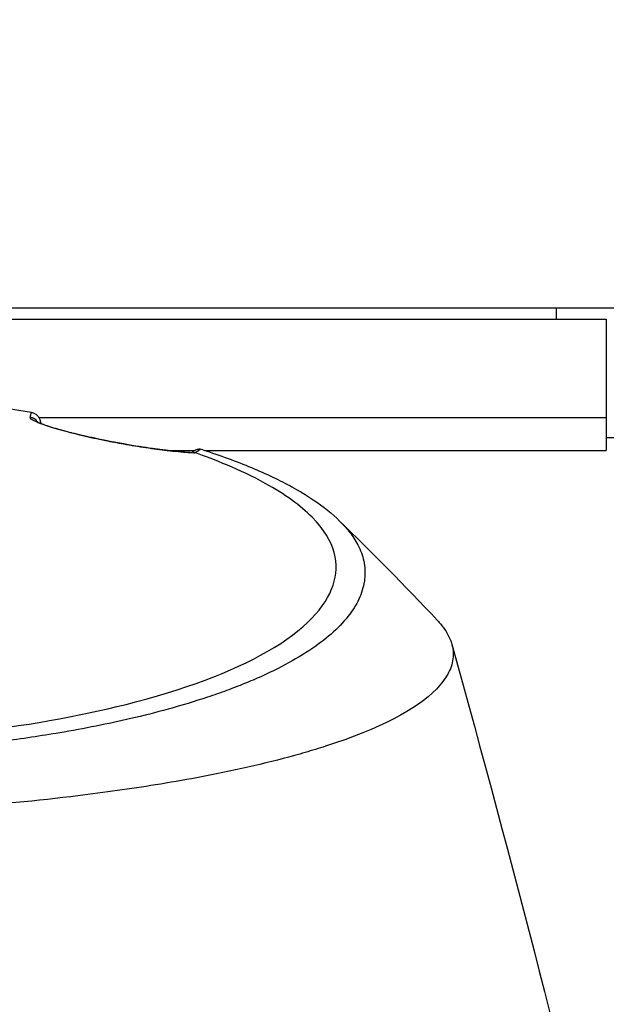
# Model space of a CAD drawing. Header units: millimetres. Extents: x 0 to 4378, y 0 to 2376.
# Tile 197 of 256: x 789 to 816, y 2079 to 2124. Entities that reach past the tile are written whole.
import ezdxf

# ---------------------------------------------------------------- set-up
doc = ezdxf.new("R2010")
doc.units = ezdxf.units.MM
doc.header["$LTSCALE"] = 0.2

# ---------------------------------------------------------------- blocks, each defined once
blk = doc.blocks.new('A$Ce3085cef_1')
for p, q in [((39.467, -55.7), (-39.432, -55.7)), ((36.713, -55.7), (36.721, -56.2)), ((-39, -56.2), (39, -56.2)), ((39, -56.2), (39, -62.2)), ((13.095, -60.7), (39, -60.7)), ((18.966, -62.2), (20.213, -62.2)), ((20.656, -62.2), (39.006, -62.2))]:
    blk.add_line(p, q)
for radius, start, end in [(86.413, 313.06048, 226.93952), (59, 311.98884, 228.01116)]:
    blk.add_arc((0, 0), radius, start, end)
for centre, major_axis, ratio, start_param, end_param in [((12.614, -61.179), (0.486, -0.116), 0.99725, 0.822727, 1.653963), ((12.801, -60.665), (0.309, -0.12), 0.514152, 1.726543, 1.937424), ((16.891, -270.809), (4.642, -215.444), 0.016467, 2.912696, 2.912773), ((16.863, -62.393), (0.087, 0.492), 0.183948, 6.280839, 6.283185), ((16.863, -62.393), (0.087, 0.492), 0.183948, 6.158169, 6.280839), ((19.903, -62.496), (0.41, 0.128), 0.353845, 0.453495, 0.634002), ((17.73, -61.633), (-3.301, -0.414), 0.418732, 2.365195, 2.483938), ((20.228, -62.401), (0.504, 0.094), 0.468143, 0.713658, 1.033107)]:
    blk.add_ellipse(centre, major_axis=major_axis, ratio=ratio, start_param=start_param, end_param=end_param)
for points, knots in [([(12.749, -60.474), (11.208, -60.209), (9.744, -60.023), (8.033, -59.839), (7.54, -59.79), (6.911, -59.734), (6.779, -59.723), (5.676, -59.63), (4.696, -59.565), (3.212, -59.494), (2.714, -59.475), (1.969, -59.453), (1.718, -59.447), (1.34, -59.44), (1.215, -59.438), (0.969, -59.434), (0.841, -59.433), (0.475, -59.429), (0.234, -59.428), (-0.005, -59.428)], [0.000004, 0.000004, 0.000004, 0.000004, 0.529245, 0.529245, 0.740514, 0.740514, 0.796473, 0.796473, 1.200971, 1.200971, 1.404037, 1.404037, 1.50459, 1.50459, 1.554539, 1.554539, 1.602436, 1.602436, 1.69253, 1.69253, 1.69253, 1.69253]), ([(16.962, -61.907), (16.723, -61.864), (16.486, -61.82), (16.266, -61.776), (16.208, -61.765), (16.151, -61.753), (16.096, -61.742), (16.074, -61.738), (16.052, -61.733), (16.03, -61.729), (15.983, -61.719), (15.937, -61.71), (15.892, -61.7), (15.848, -61.691), (15.805, -61.682), (15.763, -61.673), (15.721, -61.664), (15.681, -61.656), (15.643, -61.648), (15.618, -61.642), (15.594, -61.637), (15.57, -61.632), (15.526, -61.622), (15.485, -61.613), (15.448, -61.605), (15.406, -61.596), (15.364, -61.586), (15.322, -61.577), (15.28, -61.567), (15.238, -61.558), (15.196, -61.548), (15.175, -61.543), (15.153, -61.538), (15.132, -61.533), (15.048, -61.514), (14.966, -61.494), (14.887, -61.475), (14.847, -61.466), (14.808, -61.456), (14.769, -61.447), (14.753, -61.443), (14.737, -61.439), (14.721, -61.435), (14.683, -61.425), (14.647, -61.416), (14.613, -61.408), (14.589, -61.402), (14.566, -61.396), (14.545, -61.39), (14.474, -61.372), (14.405, -61.355), (14.34, -61.337), (14.094, -61.273), (13.882, -61.212), (13.701, -61.157), (13.614, -61.13), (13.535, -61.105), (13.463, -61.082), (13.458, -61.08), (13.453, -61.079), (13.448, -61.077), (13.369, -61.051), (13.296, -61.026), (13.229, -61.001), (13.101, -60.955), (12.994, -60.911), (12.911, -60.871), (12.758, -60.797), (12.684, -60.737), (12.688, -60.691), (12.688, -60.689), (12.688, -60.688), (12.689, -60.686)], [0, 0, 0, 0, 0.0500498, 0.0500498, 0.0500498, 0.0631836, 0.0631836, 0.0631836, 0.0684874, 0.0684874, 0.0684874, 0.0799856, 0.0799856, 0.0799856, 0.0914244, 0.0914244, 0.0914244, 0.1029824, 0.1029824, 0.1029824, 0.1106133, 0.1106133, 0.1106133, 0.125, 0.125, 0.125, 0.1409886, 0.1409886, 0.1409886, 0.1569588, 0.1569588, 0.1569588, 0.1651115, 0.1651115, 0.1651115, 0.1975247, 0.1975247, 0.1975247, 0.2142359, 0.2142359, 0.2142359, 0.2214322, 0.2214322, 0.2214322, 0.2383758, 0.2383758, 0.2383758, 0.25, 0.25, 0.25, 0.2875622, 0.2875622, 0.2875622, 0.4276917, 0.4276917, 0.4276917, 0.4952548, 0.4952548, 0.4952548, 0.5, 0.5, 0.5, 0.5757004, 0.5757004, 0.5757004, 0.7204106, 0.7204106, 0.7204106, 0.9891136, 0.9891136, 0.9891136, 1, 1, 1, 1]), ([(13.175, -60.963), (13.175, -60.962), (13.175, -60.961), (13.174, -60.909), (13.164, -60.858), (13.13, -60.759), (13.105, -60.71), (13.064, -60.656), (13.056, -60.645), (13.015, -60.6), (12.978, -60.57), (12.9, -60.522), (12.858, -60.503), (12.815, -60.49)], [-0.00030662, -0.00030662, -0.00030662, -0.00030662, 0, 0, 0.01534884, 0.01534884, 0.03148559, 0.03148559, 0.03556099, 0.03556099, 0.04965635, 0.04965635, 0.06322587, 0.06322587, 0.06322587, 0.06322587]), ([(12.976, -60.872), (12.976, -60.872), (12.993, -60.883), (13.072, -60.924), (13.161, -60.963), (13.458, -61.074), (13.707, -61.155), (14.318, -61.329), (14.685, -61.424), (15.412, -61.595), (15.77, -61.673), (16.402, -61.8), (16.681, -61.853), (16.951, -61.901)], [0.1063321, 0.1063321, 0.1063321, 0.1063321, 0.1609531, 0.1609531, 0.2606033, 0.2606033, 0.4056574, 0.4056574, 0.5415346, 0.5415346, 0.6516092, 0.6516092, 0.7354726, 0.7354726, 0.7354726, 0.7354726]), ([(16.954, -61.902), (17.307, -61.964), (17.652, -62.02), (18.322, -62.12), (18.649, -62.163), (19.312, -62.241), (19.636, -62.27), (19.998, -62.295), (20.086, -62.299), (20.167, -62.303)], [0.0002819, 0.0002819, 0.0002819, 0.0002819, 0.1096865, 0.1096865, 0.2297155, 0.2297155, 0.3813958, 0.3813958, 0.4345672, 0.4345672, 0.4345672, 0.4345672]), ([(20.251, -62.317), (20.197, -62.315), (20.14, -62.312), (20.082, -62.308), (20.02, -62.305), (19.957, -62.301), (19.892, -62.296), (19.842, -62.292), (19.791, -62.288), (19.739, -62.284), (19.669, -62.278), (19.597, -62.272), (19.523, -62.265), (19.501, -62.263), (19.478, -62.261), (19.455, -62.258), (19.407, -62.254), (19.357, -62.249), (19.307, -62.244), (19.296, -62.242), (19.285, -62.241), (19.275, -62.24), (19.265, -62.239), (19.255, -62.238), (19.244, -62.237), (19.234, -62.236), (19.223, -62.235), (19.211, -62.233), (19.2, -62.232), (19.189, -62.231), (19.175, -62.229), (19.169, -62.229), (19.162, -62.228), (19.155, -62.227), (19.085, -62.219), (19.014, -62.211), (18.942, -62.203), (18.858, -62.193), (18.773, -62.182), (18.687, -62.171), (18.66, -62.168), (18.635, -62.165), (18.61, -62.161), (18.585, -62.158), (18.561, -62.155), (18.536, -62.152), (18.511, -62.148), (18.486, -62.145), (18.461, -62.142), (18.437, -62.138), (18.412, -62.135), (18.387, -62.131), (18.362, -62.128), (18.337, -62.125), (18.31, -62.121), (18.284, -62.117), (18.258, -62.114), (18.229, -62.109), (18.22, -62.108), (18.21, -62.107), (18.2, -62.105), (18.104, -62.092), (18.008, -62.077), (17.911, -62.063), (17.806, -62.047), (17.702, -62.031), (17.597, -62.014), (17.485, -61.996), (17.374, -61.978), (17.262, -61.959), (17.162, -61.942), (17.061, -61.924), (16.962, -61.907)], [0, 0, 0, 0, 0.0873704, 0.0873704, 0.0873704, 0.179587, 0.179587, 0.179587, 0.25, 0.25, 0.25, 0.3457801, 0.3457801, 0.3457801, 0.375, 0.375, 0.375, 0.4375, 0.4375, 0.4375, 0.4522757, 0.4522757, 0.4522757, 0.4674553, 0.4674553, 0.4674553, 0.4817601, 0.4817601, 0.4817601, 0.494357, 0.494357, 0.494357, 0.5, 0.5, 0.5, 0.5575644, 0.5575644, 0.5575644, 0.625, 0.625, 0.625, 0.6455566, 0.6455566, 0.6455566, 0.6664096, 0.6664096, 0.6664096, 0.6873072, 0.6873072, 0.6873072, 0.7071215, 0.7071215, 0.7071215, 0.7261785, 0.7261785, 0.7261785, 0.744047, 0.744047, 0.744047, 0.75, 0.75, 0.75, 0.8083601, 0.8083601, 0.8083601, 0.8715104, 0.8715104, 0.8715104, 0.939154, 0.939154, 0.939154, 1, 1, 1, 1]), ([(39, -61.611), (39.196, -61.614), (39.392, -61.617), (39.85, -61.624), (40.112, -61.628), (40.522, -61.635), (40.669, -61.637), (41.117, -61.645), (41.418, -61.65), (41.781, -61.657), (41.844, -61.658), (41.968, -61.661), (42.03, -61.662), (42.118, -61.664), (42.147, -61.664), (42.266, -61.667), (42.357, -61.668), (42.555, -61.672), (42.663, -61.674), (42.876, -61.679), (42.982, -61.681), (43.134, -61.684), (43.181, -61.685), (43.564, -61.693), (43.903, -61.701), (44.3, -61.71), (44.356, -61.711), (44.693, -61.719), (44.974, -61.726), (45.588, -61.742), (45.921, -61.751), (46.261, -61.761), (46.269, -61.761), (46.441, -61.767), (46.605, -61.771), (46.902, -61.781), (47.035, -61.785), (47.276, -61.793), (47.384, -61.796), (47.67, -61.806), (47.848, -61.812), (48.238, -61.826), (48.449, -61.834), (48.971, -61.854), (49.28, -61.866), (49.605, -61.88), (49.623, -61.881), (49.923, -61.894), (50.203, -61.907), (50.624, -61.927), (50.766, -61.934), (50.981, -61.945), (51.054, -61.948), (51.349, -61.964), (51.569, -61.975), (52.022, -62.001), (52.256, -62.015), (52.532, -62.033), (52.578, -62.036), (52.895, -62.057), (53.162, -62.075), (53.523, -62.102), (53.622, -62.109), (53.875, -62.129), (54.028, -62.141), (54.29, -62.163), (54.4, -62.173), (54.541, -62.185), (54.572, -62.188), (54.634, -62.194), (54.665, -62.197), (54.703, -62.2), (54.712, -62.201), (54.757, -62.205), (54.792, -62.208), (54.903, -62.219), (54.977, -62.226), (55.123, -62.24), (55.194, -62.248), (55.326, -62.261), (55.387, -62.268), (55.571, -62.287), (55.692, -62.301), (55.909, -62.326), (56.006, -62.338), (56.153, -62.356), (56.204, -62.363), (56.388, -62.386), (56.517, -62.404), (56.65, -62.423), (56.666, -62.425), (56.682, -62.428), (56.85, -62.452), (57.002, -62.476), (57.172, -62.505), (57.197, -62.509), (57.275, -62.523), (57.327, -62.532), (57.486, -62.562), (57.588, -62.582), (57.782, -62.623), (57.875, -62.645), (58.08, -62.695), (58.189, -62.724), (58.333, -62.767), (58.375, -62.78), (58.497, -62.821), (58.571, -62.848), (58.674, -62.892), (58.708, -62.908), (58.769, -62.94), (58.797, -62.955), (58.833, -62.978), (58.843, -62.985), (58.872, -63.005), (58.89, -63.018), (58.916, -63.041), (58.926, -63.05), (58.956, -63.082), (58.973, -63.106), (58.987, -63.136), (58.989, -63.142), (58.993, -63.154), (58.995, -63.159), (58.997, -63.17), (58.998, -63.176), (58.999, -63.186), (59, -63.19), (59, -63.196), (59, -63.198), (59, -63.2)], [0.7279817, 0.7279817, 0.7279817, 0.7279817, 0.7320289, 0.7320289, 0.7374297, 0.7374297, 0.7404536, 0.7404536, 0.7466289, 0.7466289, 0.7479034, 0.7479034, 0.7492698, 0.7492698, 0.75, 0.75, 0.7524681, 0.7524681, 0.7555299, 0.7555299, 0.7586167, 0.7586167, 0.7599799, 0.7599799, 0.7698225, 0.7698225, 0.7714515, 0.7714515, 0.7795271, 0.7795271, 0.7890209, 0.7890209, 0.7892428, 0.7892428, 0.7939229, 0.7939229, 0.7977128, 0.7977128, 0.8007925, 0.8007925, 0.8058847, 0.8058847, 0.8119618, 0.8119618, 0.8209024, 0.8209024, 0.8214338, 0.8214338, 0.8296548, 0.8296548, 0.8338864, 0.8338864, 0.8360889, 0.8360889, 0.8427513, 0.8427513, 0.8500036, 0.8500036, 0.8514377, 0.8514377, 0.8600265, 0.8600265, 0.8632984, 0.8632984, 0.8684772, 0.8684772, 0.8722986, 0.8722986, 0.8734066, 0.8734066, 0.8745972, 0.8745972, 0.875, 0.875, 0.8766584, 0.8766584, 0.8802451, 0.8802451, 0.8838662, 0.8838662, 0.8870584, 0.8870584, 0.8935654, 0.8935654, 0.8989855, 0.8989855, 0.9019284, 0.9019284, 0.9097258, 0.9097258, 0.9101366, 0.91073, 0.91073, 0.92067, 0.92067, 0.9223748, 0.9223748, 0.9261233, 0.9261233, 0.9338797, 0.9338797, 0.9416083, 0.9416083, 0.9520619, 0.9520619, 0.9566728, 0.9566728, 0.966138, 0.966138, 0.9713871, 0.9713871, 0.9764738, 0.9764738, 0.9786321, 0.9786321, 0.9829416, 0.9829416, 0.985812, 0.985812, 0.992934, 0.992934, 0.9948933, 0.9948933, 0.9964793, 0.9964793, 0.9982491, 0.9982491, 0.9993882, 0.9993882, 1, 1, 1, 1]), ([(-0.009, -75.606), (0.811, -75.606), (1.629, -75.596), (3.678, -75.546), (4.931, -75.491), (7.367, -75.329), (8.561, -75.223), (12.385, -74.788), (14.868, -74.35), (19.709, -73.132), (21.9, -72.313), (25.248, -70.393), (26.193, -69.351), (26.837, -67.403), (26.657, -66.354), (25.038, -64.716), (24.318, -64.196), (22.268, -63.065), (21.039, -62.595), (20.251, -62.317)], [-3.39418, -3.39418, -3.39418, -3.39418, -3.261671, -3.261671, -3.054858, -3.054858, -2.849127, -2.849127, -2.378218, -2.378218, -1.814355, -1.814355, -1.213576, -1.213576, -0.643142, -0.643142, -0.364576, -0.364576, -0.000015, -0.000015, -0.000015, -0.000015]), ([(20.58, -62.176), (20.978, -62.303), (21.363, -62.434), (22.1, -62.703), (22.455, -62.842), (23.474, -63.266), (24.093, -63.561), (25.756, -64.476), (26.609, -65.127), (27.208, -65.843), (27.242, -65.886), (27.348, -66.022), (27.414, -66.114), (27.542, -66.309), (27.602, -66.41), (27.779, -66.75), (27.872, -66.999), (27.955, -67.387), (27.973, -67.525), (27.987, -67.798), (27.983, -67.933), (27.96, -68.139), (27.95, -68.208), (27.885, -68.551), (27.791, -68.824), (27.589, -69.224), (27.514, -69.352), (27.247, -69.754), (27.02, -70.024), (26.485, -70.555), (26.176, -70.814), (25.476, -71.323), (25.085, -71.572), (24.225, -72.057), (23.756, -72.293), (23, -72.633), (22.743, -72.743), (22.345, -72.904), (22.211, -72.958), (21.808, -73.113), (21.527, -73.217), (21.09, -73.369), (20.941, -73.42), (20.212, -73.663), (19.619, -73.842), (18.44, -74.167), (17.871, -74.311), (16.256, -74.687), (15.17, -74.904), (13.191, -75.239), (12.316, -75.368), (10.749, -75.569), (10.065, -75.647), (8.335, -75.82), (7.274, -75.904), (5.659, -76.002), (5.117, -76.03), (4.028, -76.076), (3.482, -76.095), (2.932, -76.109)], [0.000017, 0.000017, 0.000017, 0.000017, 0.176039, 0.176039, 0.352436, 0.352436, 0.705321, 0.705321, 1.409825, 1.409825, 1.455442, 1.455442, 1.551535, 1.551535, 1.656164, 1.656164, 1.900706, 1.900706, 2.034322, 2.034322, 2.163764, 2.163764, 2.23071, 2.23071, 2.493873, 2.493873, 2.618927, 2.618927, 2.888841, 2.888841, 3.15547, 3.15547, 3.421439, 3.421439, 3.688226, 3.688226, 3.819032, 3.819032, 3.88401, 3.88401, 4.01084, 4.01084, 4.07486, 4.07486, 4.323328, 4.323328, 4.540387, 4.540387, 4.920961, 4.920961, 5.206452, 5.206452, 5.420954, 5.420954, 5.743111, 5.743111, 5.904, 5.904, 6.064928, 6.064928, 6.064928, 6.064928]), ([(20.448, -62.15), (20.432, -62.149), (20.414, -62.149), (20.396, -62.149), (20.379, -62.15), (20.361, -62.152), (20.343, -62.155), (20.326, -62.158), (20.308, -62.163), (20.29, -62.168), (20.273, -62.173), (20.255, -62.18), (20.238, -62.188), (20.221, -62.196), (20.203, -62.205), (20.187, -62.215), (20.18, -62.219), (20.173, -62.223), (20.167, -62.228), (20.166, -62.228), (20.166, -62.229), (20.165, -62.229)], [0.0000328, 0.0000328, 0.0000328, 0.0000328, 0.0948262, 0.0948262, 0.0948262, 0.1878085, 0.1878085, 0.1878085, 0.2793953, 0.2793953, 0.2793953, 0.3698512, 0.3698512, 0.3698512, 0.4599073, 0.4599073, 0.4599073, 0.4966669, 0.4966669, 0.4966669, 0.5001744, 0.5001744, 0.5001744, 0.5001744]), ([(31.278, -69.946), (31.323, -69.995), (31.367, -70.044), (31.458, -70.151), (31.504, -70.209), (31.634, -70.384), (31.709, -70.502), (31.838, -70.744), (31.89, -70.866), (31.966, -71.109), (31.991, -71.23), (32.028, -71.596), (31.998, -71.84), (31.835, -72.309), (31.704, -72.534), (31.459, -72.865), (31.363, -72.98), (30.35, -74.039), (28.634, -74.92), (25.88, -75.806), (25.568, -75.901), (25.085, -76.042), (24.922, -76.088), (23.419, -76.503), (21.922, -76.843), (19.683, -77.262), (19.056, -77.371), (17.28, -77.657), (16.097, -77.824), (13.032, -78.198), (11.094, -78.385), (8.843, -78.545), (8.591, -78.562), (6.587, -78.692), (4.758, -78.783), (2.932, -78.83)], [1.717812, 1.717812, 1.717812, 1.717812, 1.765731, 1.765731, 1.822697, 1.822697, 1.935907, 1.935907, 2.05247, 2.05247, 2.166843, 2.166843, 2.399096, 2.399096, 2.616669, 2.616669, 2.736228, 2.736228, 3.700499, 3.700499, 3.819408, 3.819408, 3.878521, 3.878521, 4.356179, 4.356179, 4.534962, 4.534962, 4.848781, 4.848781, 5.320636, 5.320636, 5.379891, 5.379891, 5.794291, 5.794291, 5.794291, 5.794291])]:
    blk.add_open_spline(points, degree=3, knots=knots)
for points in [[(12.689, -60.686), (12.709, -60.598), (12.729, -60.529), (12.749, -60.474)], [(13.173, -60.928), (13.174, -60.941), (13.175, -60.954), (13.177, -60.967)], [(13.175, -60.963), (13.174, -60.964), (13.174, -60.965), (13.174, -60.966)], [(20.06, -62.298), (20.097, -62.275), (20.132, -62.252), (20.165, -62.229)], [(20.167, -62.303), (20.18, -62.303), (20.193, -62.304), (20.206, -62.306)], [(26.795, -65.394), (28.291, -66.856), (29.804, -68.374), (31.278, -69.946)], [(31.947, -71.05), (34.731, -81.047), (37.271, -91.033), (39.592, -100.535)]]:
    blk.add_open_spline(points, degree=3)

msp = doc.modelspace()

# ---------------------------------------------------------------- block references
msp.add_blockref('A$Ce3085cef_1', (777.219, 2166.397))

doc.saveas('drawing.dxf')
